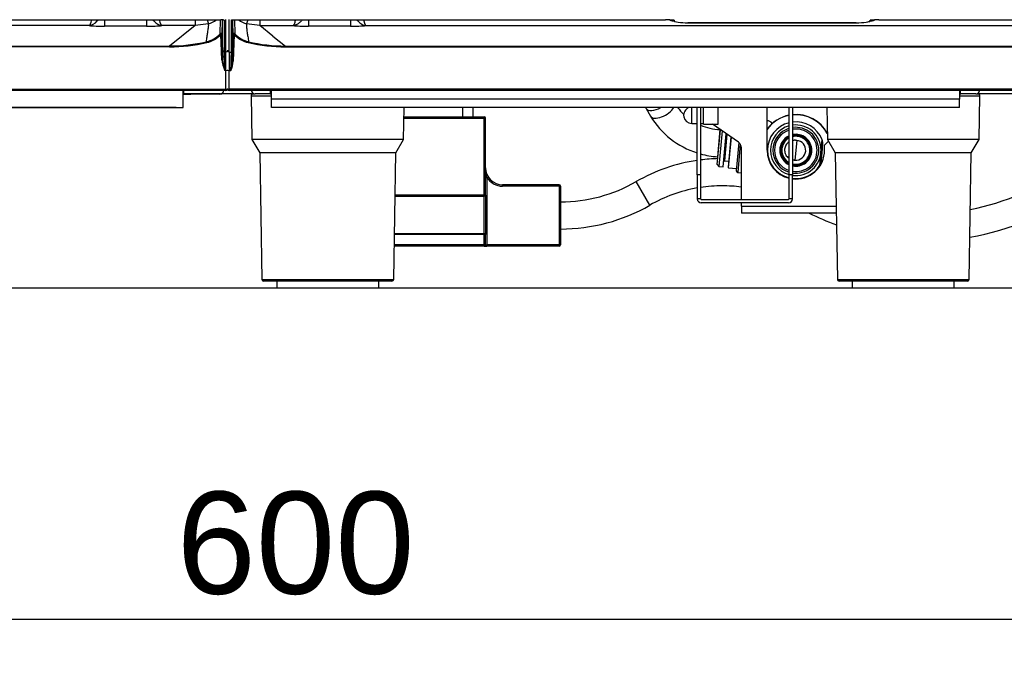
# Model space of a CAD drawing. Header units: millimetres. Extents: x 0 to 200, y 0 to 287.
# Tile 49 of 67: x 58 to 87, y 180 to 199. Entities that reach past the tile are written whole.
import ezdxf
from ezdxf.enums import TextEntityAlignment as Align

# ---------------------------------------------------------------- set-up
doc = ezdxf.new("R2010")
doc.units = ezdxf.units.MM
doc.layers.add('148.256_BW4C_CTM', color=7, linetype='Continuous')
doc.layers.add('Standard', color=7, linetype='Continuous')
doc.styles.add('SEACAD_Arial', font='arial.ttf')
doc.dimstyles.new('ISO_(mm)', dxfattribs={"dimtxt": 3, "dimasz": 3, "dimexe": 1.5, "dimexo": 0, "dimgap": 0.75, "dimtad": 1, "dimdec": 0, "dimlfac": 10, "dimtxsty": 'SEACAD_Arial', "dimblk1": '_SE_FILLED', "dimblk2": '_SE_FILLED', "dimsah": 1, "dimcen": 1.5, "dimadec": 0, "dimazin": 0, "dimtfac": 0.5, "dimtmove": 0, "dimatfit": 3, "dimfxl": 1, "dimarcsym": 0})

# ---------------------------------------------------------------- blocks, each defined once
blk = doc.blocks.new('SE')
at = {"layer": '148.256_BW4C_CTM', "color": 7, "linetype": 'Continuous'}
for p, q in [((60.26, 198.722), (40.416, 198.722)), ((53.043, 198.892), (64.126, 198.892)), ((53.043, 198.892), (64.126, 198.892)), ((60.71, 198.892), (60.71, 198.704)), ((61.946, 198.704), (60.71, 198.704)), ((61.946, 198.892), (61.946, 198.704)), ((63.375, 198.722), (62.396, 198.722)), ((63.375, 198.722), (62.623, 198.121)), ((63.375, 198.892), (63.375, 198.722)), ((63.764, 198.776), (63.375, 198.722)), ((64.106, 198.477), (64.116, 198.892)), ((64.126, 198.892), (64.126, 198.892)), ((64.168, 198.888), (64.158, 198.458)), ((64.176, 197.993), (64.176, 198.89)), ((64.226, 198.88), (64.226, 197.945)), ((64.278, 197.945), (64.278, 198.898)), ((64.368, 197.945), (64.368, 198.898)), ((64.439, 197.945), (64.439, 198.883)), ((64.469, 197.974), (64.469, 198.889)), ((64.497, 198.892), (77.183, 198.892)), ((64.497, 198.892), (77.183, 198.892)), ((64.53, 198.892), (64.54, 198.477)), ((65.271, 198.722), (64.881, 198.776)), ((65.271, 198.889), (65.271, 198.722)), ((65.271, 198.722), (66.25, 198.722)), ((65.659, 198.412), (65.271, 198.722)), ((66.7, 198.892), (66.7, 198.704)), ((67.936, 198.704), (66.7, 198.704)), ((67.936, 198.892), (67.936, 198.704)), ((68.386, 198.722), (92.25, 198.722)), ((77.183, 198.892), (77.183, 198.892)), ((77.444, 198.877), (77.443, 198.857)), ((77.847, 198.803), (77.847, 198.806)), ((82.789, 198.806), (77.847, 198.806)), ((77.847, 198.803), (82.789, 198.803)), ((82.789, 198.803), (82.789, 198.806)), ((83.193, 198.857), (83.192, 198.877)), ((83.453, 198.892), (83.453, 198.892)), ((83.453, 198.892), (96.139, 198.892)), ((83.453, 198.892), (96.139, 198.892)), ((64.154, 197.716), (64.128, 198.46)), ((64.158, 198.458), (64.184, 197.714)), ((64.488, 198.458), (64.46, 197.67)), ((64.518, 198.46), (64.49, 197.673)), ((65.659, 198.412), (66.023, 198.121)), ((38.053, 198.121), (62.623, 198.121)), ((62.623, 198.095), (38.053, 198.095)), ((62.623, 198.095), (62.623, 198.121)), ((66.023, 198.121), (94.613, 198.121)), ((66.023, 198.095), (66.023, 198.121)), ((66.023, 198.095), (94.613, 198.095)), ((64.226, 197.945), (64.278, 197.945)), ((64.278, 197.405), (64.278, 197.945)), ((64.368, 197.945), (64.368, 197.405)), ((64.368, 197.945), (64.439, 197.945)), ((64.244, 197.405), (64.184, 197.714)), ((64.46, 197.67), (64.421, 197.405)), ((64.278, 197.405), (64.244, 197.405)), ((64.278, 196.857), (64.278, 197.405)), ((64.368, 197.405), (64.421, 197.405)), ((64.368, 196.857), (64.368, 197.405)), ((36.398, 196.856), (64.278, 196.856)), ((64.278, 196.812), (36.398, 196.812)), ((63.018, 196.312), (63.018, 196.812)), ((63.018, 196.712), (63.038, 196.712)), ((63.018, 196.711), (63.023, 196.711)), ((63.023, 196.711), (63.018, 196.711)), ((63.018, 196.711), (63.023, 196.711)), ((63.023, 196.711), (63.018, 196.711)), ((63.018, 196.711), (63.023, 196.711)), ((63.023, 196.711), (63.018, 196.711)), ((63.018, 196.711), (63.023, 196.711)), ((63.023, 196.711), (63.018, 196.711)), ((63.018, 196.711), (63.023, 196.711)), ((63.023, 196.711), (63.018, 196.711)), ((63.018, 196.711), (63.023, 196.711)), ((63.023, 196.711), (63.018, 196.711)), ((63.018, 196.711), (63.023, 196.711)), ((63.023, 196.711), (63.018, 196.711)), ((63.018, 196.711), (63.023, 196.711)), ((63.023, 196.711), (63.018, 196.711)), ((63.018, 196.71), (63.023, 196.71)), ((63.023, 196.71), (63.018, 196.71)), ((63.018, 196.71), (63.023, 196.71)), ((63.023, 196.71), (63.018, 196.71)), ((63.018, 196.71), (63.023, 196.71)), ((63.023, 196.71), (63.018, 196.71)), ((64.1, 196.71), (63.018, 196.71)), ((63.038, 196.712), (63.038, 196.812)), ((64.1, 196.712), (63.038, 196.712)), ((64.1, 196.712), (64.1, 196.71)), ((65.069, 196.712), (64.122, 196.712)), ((64.278, 196.856), (64.278, 196.857)), ((64.278, 196.812), (64.278, 196.856)), ((64.318, 196.832), (64.328, 196.832)), ((64.368, 196.856), (64.368, 196.857)), ((96.268, 196.856), (64.368, 196.856)), ((64.368, 196.812), (64.368, 196.856)), ((96.268, 196.812), (64.368, 196.812)), ((65.019, 196.661), (65.618, 196.661)), ((65.019, 196.661), (65.041, 195.372)), ((65.069, 196.712), (65.138, 196.712)), ((65.572, 196.712), (65.138, 196.712)), ((65.572, 196.712), (65.618, 196.712)), ((65.588, 196.712), (65.588, 196.812)), ((65.618, 196.563), (65.618, 196.812)), ((85.818, 196.812), (85.818, 196.563)), ((85.818, 196.712), (85.864, 196.712)), ((85.818, 196.661), (86.417, 196.661)), ((85.848, 196.712), (85.848, 196.812)), ((86.298, 196.712), (85.864, 196.712)), ((86.298, 196.712), (86.367, 196.712)), ((87.648, 196.712), (86.367, 196.712)), ((86.395, 195.372), (86.417, 196.661)), ((65.618, 196.563), (65.618, 196.561)), ((85.818, 196.563), (65.618, 196.563)), ((65.618, 196.312), (65.618, 196.561)), ((85.818, 196.561), (65.618, 196.561)), ((85.818, 196.563), (85.818, 196.561)), ((85.818, 196.312), (85.818, 196.561)), ((37.638, 196.312), (63.018, 196.312)), ((62.818, 196.312), (37.838, 196.312)), ((63.018, 196.312), (63.018, 196.312)), ((85.818, 196.312), (65.618, 196.312)), ((69.495, 195.372), (69.511, 196.312)), ((71.233, 196.042), (71.233, 196.312)), ((71.533, 196.042), (71.533, 196.312)), ((76.619, 196.285), (76.748, 196.057)), ((77.958, 195.847), (77.958, 196.312)), ((78.118, 194.332), (78.118, 196.312)), ((78.218, 196.312), (78.218, 194.332)), ((78.305, 195.827), (78.305, 196.312)), ((78.736, 195.827), (78.736, 196.312)), ((80.169, 195.057), (80.169, 196.312)), ((80.818, 194.332), (80.818, 196.312)), ((80.918, 196.312), (80.918, 194.332)), ((81.925, 196.312), (81.941, 195.372)), ((69.506, 196.042), (71.863, 196.042)), ((69.506, 196.002), (71.863, 196.002)), ((71.863, 196.042), (71.863, 196.002)), ((71.863, 193.741), (71.863, 196.002)), ((71.863, 196.002), (71.903, 196.002)), ((71.903, 193.741), (71.903, 196.002)), ((77.958, 195.847), (78.118, 195.847)), ((78.218, 195.847), (78.305, 195.847)), ((78.305, 195.827), (78.736, 195.827)), ((79.329, 195.292), (78.563, 195.827)), ((80.171, 195.934), (80.169, 195.915)), ((80.171, 195.934), (80.169, 195.934)), ((78.708, 194.636), (78.798, 195.662)), ((78.783, 195.664), (78.713, 194.867)), ((78.846, 195.63), (78.754, 194.582)), ((78.883, 194.571), (78.969, 195.544)), ((78.929, 194.745), (78.997, 195.524)), ((69.495, 195.372), (65.041, 195.372)), ((65.041, 195.372), (65.268, 194.979)), ((69.268, 194.979), (69.495, 195.372)), ((79.101, 195.451), (79.023, 194.559)), ((79.041, 194.537), (79.12, 195.438)), ((79.337, 195.285), (79.265, 194.457)), ((79.383, 195.234), (79.31, 194.403)), ((81.039, 195.346), (80.989, 194.768)), ((81.794, 195.099), (81.811, 195.299)), ((81.959, 195.312), (81.859, 195.212)), ((81.859, 195.057), (81.859, 195.212)), ((86.395, 195.372), (81.941, 195.372)), ((81.941, 195.372), (82.168, 194.979)), ((81.976, 195.312), (81.959, 195.312)), ((86.168, 194.979), (86.395, 195.372)), ((69.268, 194.979), (65.268, 194.979)), ((65.268, 194.979), (65.333, 191.261)), ((69.203, 191.261), (69.268, 194.979)), ((79.414, 193.612), (79.414, 195.128)), ((81.774, 194.879), (81.794, 195.099)), ((81.793, 195.099), (81.793, 195.125)), ((86.168, 194.979), (82.168, 194.979)), ((82.168, 194.979), (82.233, 191.261)), ((86.103, 191.261), (86.168, 194.979)), ((78.708, 194.636), (78.754, 194.582)), ((78.929, 194.745), (79.038, 194.736)), ((81.757, 194.681), (81.774, 194.879)), ((81.77, 194.855), (81.774, 194.879)), ((71.943, 194.259), (71.903, 194.542)), ((78.218, 194.332), (78.118, 194.332)), ((78.118, 194.332), (78.118, 193.632)), ((78.218, 194.332), (78.218, 193.632)), ((78.754, 194.582), (78.883, 194.571)), ((79.023, 194.559), (79.041, 194.537)), ((79.041, 194.537), (79.27, 194.517)), ((79.31, 194.403), (79.414, 194.394)), ((80.918, 194.332), (80.818, 194.332)), ((80.818, 193.632), (80.818, 194.332)), ((80.918, 193.632), (80.918, 194.332)), ((71.903, 194.259), (71.943, 194.259)), ((71.943, 194.259), (71.943, 192.282)), ((74.063, 194.042), (72.403, 194.042)), ((72.403, 194.002), (72.403, 194.042)), ((74.063, 194.042), (74.063, 194.002)), ((76.726, 193.444), (76.327, 194.137)), ((74.063, 194.002), (72.403, 194.002)), ((74.063, 194.002), (74.063, 192.282)), ((74.063, 194.002), (74.103, 194.002)), ((74.103, 194.002), (74.103, 192.282)), ((71.863, 193.741), (69.246, 193.741)), ((69.246, 193.713), (71.863, 193.713)), ((71.863, 193.741), (71.863, 193.713)), ((71.903, 193.741), (71.863, 193.741)), ((71.863, 192.612), (71.863, 193.713)), ((71.903, 193.741), (71.903, 192.584)), ((78.218, 193.632), (78.118, 193.632)), ((78.238, 193.612), (80.798, 193.612)), ((80.798, 193.512), (78.238, 193.512)), ((79.414, 193.412), (79.414, 193.512)), ((80.918, 193.632), (80.818, 193.632)), ((79.414, 193.412), (79.414, 193.212)), ((79.414, 193.412), (82.195, 193.412)), ((82.199, 193.212), (79.414, 193.212)), ((69.227, 192.612), (71.863, 192.612)), ((71.863, 192.612), (71.863, 192.584)), ((71.863, 192.584), (69.226, 192.584)), ((71.863, 192.282), (71.863, 192.584)), ((71.863, 192.584), (71.903, 192.584)), ((71.903, 192.282), (71.903, 192.584)), ((71.863, 192.242), (69.22, 192.242)), ((71.863, 192.282), (69.221, 192.282)), ((71.863, 192.282), (71.863, 192.242)), ((71.903, 192.282), (71.863, 192.282)), ((71.863, 192.242), (71.943, 192.242)), ((71.903, 192.282), (71.943, 192.282)), ((74.063, 192.282), (71.943, 192.282)), ((71.943, 192.242), (71.943, 192.282)), ((74.063, 192.242), (71.943, 192.242)), ((74.103, 192.282), (74.063, 192.282)), ((74.063, 192.282), (74.063, 192.242)), ((65.333, 191.261), (69.203, 191.261)), ((69.153, 191.212), (65.383, 191.212)), ((65.768, 191.212), (65.768, 191.012)), ((68.768, 191.012), (68.768, 191.212)), ((82.233, 191.261), (86.103, 191.261)), ((86.053, 191.212), (82.283, 191.212)), ((82.668, 191.212), (82.668, 191.012)), ((85.668, 191.012), (85.668, 191.212)), ((65.768, 191.012), (68.768, 191.012)), ((82.668, 191.012), (85.668, 191.012))]:
    blk.add_line(p, q, dxfattribs=at)
for centre, radius, start, end in [((67.599, 200.288), 4.122, 199.8764, 201.5218), ((63.545, 199.545), 0.799, 285.9427, 304.6813), ((-3.504, 197.176), 68.004, 1.08031, 1.4465), ((63.761, 198.964), 0.739, 354.3546, 354.3811), ((65.102, 199.545), 0.8, 235.3215, 254.0208), ((77.124, 195.484), 3.408, 84.6188, 89.0207), ((83.512, 195.484), 3.408, 90.9793, 95.3812), ((63.521, 199.027), 0.803, 283.2026, 316.7786), ((63.524, 199.027), 0.828, 283.0926, 316.8584), ((64.056, 198.39), 0.101, 44.1868, 59.9218), ((65.123, 199.027), 0.829, 223.1592, 256.8898), ((65.122, 199.023), 0.798, 223.1182, 256.9008), ((62.62, 202.924), 4.802, 270.0384, 283.053), ((62.62, 202.926), 4.831, 270.0353, 283.0525), ((65.204, 198.163), 0.275, 162.5665, 168.0583), ((66.025, 202.92), 4.825, 256.9386, 269.9736), ((66.024, 202.906), 4.785, 256.9232, 269.9854), ((101.196, 198.917), 36.983, 181.5055, 182.3423), ((26.334, 198.916), 38.117, 357.7275, 358.5394), ((65.07, 197.813), 0.921, 186.0468, 206.2974), ((63.643, 197.748), 0.851, 336.2224, 354.9126), ((64.1, 196.828), 0.118, 270, 352.1024), ((64.1, 196.831), 0.118, 270, 350.9694), ((64.278, 196.862), 0.05, 270, 334.2389), ((64.368, 196.862), 0.05, 205.7611, 270), ((65.069, 196.662), 0.05, 90, 181), ((65.138, 196.832), 0.12, 189.5941, 270), ((86.298, 196.832), 0.12, 270, 350.4059), ((86.367, 196.662), 0.05, 359, 90), ((75.185, 195.377), 1.697, 32.3314, 33.3959), ((78.876, 197.353), 2.492, 211.3443, 252.2273), ((78.878, 197.358), 1.697, 217.9642, 227.2264), ((77.958, 196.087), 0.24, 110.544, 270), ((81.014, 195.057), 1.05, 100.7512, 143.5873), ((81.014, 195.057), 1.045, 100.8032, 143.9606), ((81.014, 195.057), 1.05, 28.3206, 95.2387), ((81.014, 195.057), 1.045, 27.7851, 95.2639), ((71.863, 196.002), 0.04, 0, 90), ((78.878, 197.358), 1.697, 246.9799, 266.7787), ((80.153, 195.735), 0.2, 33.4968, 85), ((81.014, 195.057), 0.833, 103.5999, 256.4001), ((81.014, 195.057), 0.743, 105.2851, 254.7149), ((81.014, 195.057), 0.833, 21.8798, 96.6089), ((81.014, 195.057), 0.743, 0, 97.4137), ((81.014, 195.057), 0.675, 106.8642, 253.1358), ((81.014, 195.057), 0.625, 108.2586, 251.7414), ((81.014, 195.057), 0.47, 114.6015, 245.3985), ((81.014, 195.057), 0.675, 0, 98.1633), ((81.014, 195.057), 0.625, 0, 98.8212), ((81.014, 195.057), 0.47, 0, 101.7572), ((81.014, 195.057), 0.447, 0, 102.3914), ((81.014, 195.057), 0.445, 0, 102.4556), ((81.014, 195.057), 0.441, 0, 102.5538), ((79.214, 195.128), 0.2, 0, 55), ((81.014, 195.057), 0.447, 116.0031, 243.9969), ((81.014, 195.057), 0.445, 116.1457, 243.8543), ((81.014, 195.057), 0.441, 116.3639, 243.6361), ((81.014, 195.057), 0.411, 118.4337, 241.5663), ((81.014, 195.057), 0.411, 0, 103.4769), ((81.014, 195.057), 0.29, 265, 85), ((-31.653, 205.103), 113.856, 354.90524, 355.09476), ((81.014, 195.057), 0.833, 16.8793, 21.8798), ((78.876, 197.353), 2.492, 254.623, 266.2633), ((81.014, 195.057), 0.845, 180, 256.5969), ((81.014, 195.057), 0.743, 262.5863, 0), ((81.014, 195.057), 0.675, 261.8367, 0), ((81.014, 195.057), 0.47, 258.2428, 0), ((81.014, 195.057), 0.625, 261.1788, 0), ((81.014, 195.057), 0.441, 257.4462, 0), ((81.014, 195.057), 0.411, 256.5231, 0), ((81.014, 195.057), 0.447, 257.6086, 0), ((81.014, 195.057), 0.445, 257.5444, 0), ((81.014, 195.057), 0.845, 263.4853, 0), ((-44.371, 205.838), 126.591, 354.91477, 355.08523), ((78.849, 189.762), 5.05, 98.3239, 119.9609), ((78.849, 189.762), 5.05, 91.4238, 97.179), ((78.926, 194.715), 0.03, 85, 175), ((81.014, 195.057), 0.833, 263.3911, 328.1202), ((81.014, 195.057), 0.833, 328.1202, 333.1207), ((72.403, 194.542), 0.5, 180, 270), ((79.315, 194.453), 0.05, 175, 265), ((84.848, 200.103), 6.905, 280.7715, 306.4616), ((72.403, 194.542), 0.54, 211.5863, 270), ((74.063, 194.002), 0.04, 0, 90), ((74.103, 197.995), 4.453, 270, 299.9609), ((78.849, 189.762), 4.25, 99.9051, 119.9609), ((78.849, 189.762), 4.25, 90, 98.5394), ((78.849, 189.762), 4.25, 82.3651, 90), ((84.848, 200.103), 7.705, 279.5346, 306.4616), ((78.238, 193.632), 0.12, 180, 270), ((78.238, 193.632), 0.02, 180, 270), ((80.798, 193.632), 0.12, 270, 0), ((80.798, 193.632), 0.02, 270, 0), ((74.103, 197.995), 5.253, 270, 299.9609), ((84.848, 200.103), 7.705, 243.4241, 249.9356), ((71.863, 192.282), 0.04, 270, 0), ((74.063, 192.282), 0.04, 270, 0), ((65.383, 191.262), 0.05, 181, 270), ((69.153, 191.262), 0.05, 270, 359), ((82.283, 191.262), 0.05, 181, 270), ((86.053, 191.262), 0.05, 270, 359)]:
    blk.add_arc(centre, radius, start, end, dxfattribs=at)
for centre, major_axis, ratio, start_param, end_param in [((60.714, 198.757), (-0.6, 0), 0.089045, 0.71088, 1.563418), ((61.942, 198.757), (0.6, 0), 0.089045, 4.719767, 5.572309), ((64.126, 198.88), (-0.1, 0), 0.123668, 3.141689, 4.718681), ((64.226, 198.929), (-0.05, 0), 0.992546, 0.972178, 1.570796), ((64.439, 198.912), (0.03, 0), 0.992546, 4.712389, 5.210518), ((65.033, 199.304), (-0.153, -0.528), 0.034069, 0.066542, 0.686241), ((66.704, 198.757), (-0.6, 0), 0.089045, 0.71088, 1.563418), ((67.932, 198.757), (0.6, 0), 0.089045, 4.719767, 5.572305), ((77.443, 199.154), (0.3, -0.013), 0.992533, 4.316105, 4.754489), ((77.843, 198.856), (0.4, 0), 0.125516, 3.136403, 4.721113), ((82.793, 198.856), (-0.4, 0), 0.125516, 1.562073, 3.146782), ((83.193, 199.154), (-0.3, -0.013), 0.992533, 1.528696, 1.967081), ((64.128, 198.457), (0.03, 0.001), 0.121796, 0.004381, 1.566545), ((64.518, 198.457), (-0.03, -0.0006), 0.996897, 3.882124, 6.227923), ((64.518, 198.457), (-0.03, 0.001), 0.121796, 4.71664, 6.278804), ((63.711, 198.216), (-0.0068, 0.0292), 0.027683, 4.831399, 6.205657), ((64.2, 197.328), (-0.024, 0.67), 0.004346, 0.122019, 0.956978), ((64.226, 197.995), (0.05, 0), 0.992546, 3.177279, 4.712389), ((64.278, 197.995), (0.05, 0), 0.992546, 4.712389, 6.283185), ((64.368, 197.995), (0.05, 0), 0.992546, 3.141593, 4.712389), ((64.439, 197.975), (-0.03, 0), 0.992546, 1.570796, 3.105906), ((64.446, 197.328), (0.023, 0.65), 0.004346, -1.017327, -0.122019), ((64.49, 197.669), (-0.03, 0.001), 0.121796, 4.71664, 6.278804), ((64.278, 197.411), (0.05, 0), 0.121869, 4.712389, 6.283185), ((64.368, 197.411), (0.05, 0), 0.121869, 3.141593, 4.712389), ((63.023, 196.711), (-0.225, 0), 0.000051, 1.570796, 4.712389), ((63.023, 196.711), (-0.225, 0), 0.000051, 1.570796, 4.712389), ((63.023, 196.711), (-0.225, 0), 0.000051, 1.570796, 4.712389), ((63.023, 196.711), (-0.225, 0), 0.000051, 1.570796, 4.712389), ((63.023, 196.711), (-0.225, 0), 0.000051, 1.570796, 4.712389), ((63.023, 196.711), (-0.225, 0), 0.000051, 1.570796, 4.712389), ((63.023, 196.711), (-0.225, 0), 0.000051, 1.570796, 4.712389), ((63.023, 196.711), (-0.225, 0), 0.000051, 1.570796, 4.712389), ((63.023, 196.71), (-0.225, 0), 0.000051, 1.570796, 4.712389), ((63.023, 196.71), (-0.225, 0), 0.000051, 1.570796, 4.712389), ((63.023, 196.71), (-0.225, 0), 0.000051, 1.570796, 4.712389), ((64.278, 196.863), (0.05, -0.0009), 0.121832, 4.714524, 6.283185), ((64.278, 196.862), (-0.05, 0.0018), 0.121796, 1.575066, 3.141593), ((64.368, 196.863), (-0.05, -0.0009), 0.121832, 0.002135, 1.568662), ((64.368, 196.862), (0.05, 0.0018), 0.121796, 3.141593, 4.70812), ((62.818, 196.312), (0.2, 0), 0.000051, 4.712389, 6.283185), ((76.967, 196.482), (-0.348, -0.197), 0.468838, 0.000222, 1.538378), ((77.096, 196.254), (-0.348, -0.197), 0.468838, 0, 2.494089), ((71.863, 193.741), (-0.04, 0), 0.699843, 1.570796, 3.141593), ((71.863, 192.584), (0.04, 0), 0.699843, 0, 1.570796)]:
    blk.add_ellipse(centre, major_axis=major_axis, ratio=ratio, start_param=start_param, end_param=end_param, dxfattribs=at)
for points, knots in [([(60.26, 198.722), (60.339, 198.73), (60.424, 198.777), (60.508, 198.868), (60.516, 198.878), (60.524, 198.888)], [0, 0, 0, 0, 0.5, 0.5, 0.5557567, 0.5557567, 0.5557567, 0.5557567]), ([(60.325, 198.888), (60.324, 198.881), (60.322, 198.874), (60.302, 198.783), (60.28, 198.732), (60.26, 198.722)], [0.4604738, 0.4604738, 0.4604738, 0.4604738, 0.5, 0.5, 1, 1, 1, 1]), ([(62.132, 198.888), (62.14, 198.878), (62.148, 198.868), (62.232, 198.777), (62.317, 198.73), (62.396, 198.722)], [0.4442509, 0.4442509, 0.4442509, 0.4442509, 0.5000097, 0.5000097, 1, 1, 1, 1]), ([(62.396, 198.722), (62.376, 198.732), (62.354, 198.783), (62.334, 198.874), (62.332, 198.881), (62.331, 198.888)], [0, 0, 0, 0, 0.4999917, 0.4999917, 0.5395054, 0.5395054, 0.5395054, 0.5395054]), ([(63.705, 198.245), (63.708, 198.271), (63.715, 198.321), (63.725, 198.393), (63.734, 198.459), (63.744, 198.525), (63.754, 198.59), (63.762, 198.645), (63.767, 198.687), (63.77, 198.715), (63.77, 198.739), (63.768, 198.758), (63.765, 198.77), (63.764, 198.776)], [0, 0, 0, 0, 0.138594, 0.268125, 0.388594, 0.500001, 0.63208, 0.749999, 0.816945, 0.875019, 0.919287, 0.960947, 1, 1, 1, 1]), ([(64.462, 198.889), (64.463, 198.889), (64.466, 198.889), (64.473, 198.89), (64.48, 198.891), (64.485, 198.891)], [0.5206162, 0.5206162, 0.5206162, 0.5206162, 0.6411306, 0.808147, 1, 1, 1, 1]), ([(64.881, 198.776), (64.881, 198.773), (64.879, 198.766), (64.877, 198.755), (64.876, 198.743), (64.876, 198.731), (64.876, 198.713), (64.878, 198.688), (64.883, 198.646), (64.89, 198.59), (64.903, 198.505), (64.921, 198.39), (64.934, 198.296), (64.941, 198.245)], [0, 0, 0, 0, 0.023097, 0.047145, 0.072143, 0.098093, 0.124995, 0.182947, 0.250003, 0.368498, 0.500001, 0.727809, 1, 1, 1, 1]), ([(66.315, 198.889), (66.314, 198.882), (66.303, 198.831), (66.281, 198.758), (66.26, 198.727), (66.25, 198.722)], [0.4585065, 0.4585065, 0.4585065, 0.4585065, 0.5, 0.75, 1, 1, 1, 1]), ([(66.514, 198.888), (66.508, 198.88), (66.477, 198.844), (66.43, 198.8), (66.378, 198.766), (66.343, 198.748), (66.311, 198.735), (66.285, 198.728), (66.267, 198.724), (66.257, 198.723), (66.252, 198.722), (66.25, 198.722)], [0.455751, 0.455751, 0.455751, 0.455751, 0.5008352, 0.6640751, 0.7502825, 0.8129306, 0.8753789, 0.9378159, 0.9690019, 0.9845862, 1, 1, 1, 1]), ([(68.122, 198.888), (68.13, 198.878), (68.175, 198.826), (68.265, 198.754), (68.347, 198.726), (68.386, 198.722)], [0.4437042, 0.4437042, 0.4437042, 0.4437042, 0.5, 0.75, 1, 1, 1, 1]), ([(68.321, 198.889), (68.322, 198.884), (68.323, 198.877), (68.325, 198.868), (68.327, 198.861), (68.329, 198.852), (68.332, 198.84), (68.336, 198.827), (68.34, 198.813), (68.345, 198.798), (68.35, 198.782), (68.356, 198.766), (68.363, 198.751), (68.37, 198.738), (68.378, 198.728), (68.384, 198.724), (68.386, 198.722)], [0.4701086, 0.4701086, 0.4701086, 0.4701086, 0.5004294, 0.5090125, 0.5225708, 0.5411041, 0.5646124, 0.5930953, 0.6265527, 0.6649841, 0.7083891, 0.7567673, 0.8101181, 0.8684409, 0.9317351, 1, 1, 1, 1]), ([(64.158, 198.458), (64.157, 198.463), (64.155, 198.473), (64.146, 198.481), (64.138, 198.485), (64.132, 198.487), (64.126, 198.486), (64.117, 198.485), (64.111, 198.481), (64.106, 198.477)], [0, 0, 0, 0, 0.236826, 0.403884, 0.499912, 0.625525, 0.697477, 0.751469, 1, 1, 1, 1]), ([(64.54, 198.477), (64.539, 198.477), (64.536, 198.476), (64.528, 198.47), (64.523, 198.465), (64.518, 198.46)], [0, 0, 0, 0, 0.5, 0.5, 1, 1, 1, 1]), ([(64.184, 197.714), (64.184, 197.714), (64.181, 197.715), (64.17, 197.716), (64.161, 197.716), (64.154, 197.716)], [0, 0, 0, 0, 0.496095, 0.496095, 1, 1, 1, 1]), ([(80.818, 195.304), (80.782, 195.281), (80.722, 195.224), (80.673, 195.087), (80.697, 194.944), (80.757, 194.862), (80.803, 194.827), (80.816, 194.819)], [0.2516701, 0.2516701, 0.2516701, 0.2516701, 0.3882724, 0.4995731, 0.6111197, 0.7487042, 0.8014538, 0.8014538, 0.8014538, 0.8014538]), ([(81.039, 195.346), (81.035, 195.346), (81.024, 195.347), (81.008, 195.349), (80.989, 195.35), (80.968, 195.35), (80.945, 195.348), (80.928, 195.346), (80.919, 195.344), (80.918, 195.344)], [0, 0, 0, 0, 0.0116983, 0.0272459, 0.0472232, 0.0718992, 0.0970237, 0.1255599, 0.129627, 0.129627, 0.129627, 0.129627]), ([(81.763, 195.094), (81.763, 195.094), (81.764, 195.094), (81.772, 195.094), (81.782, 195.094), (81.791, 195.095), (81.793, 195.098), (81.793, 195.099)], [0, 0, 0, 0, 0.254452, 0.509015, 0.763805, 0.927256, 1, 1, 1, 1]), ([(80.917, 194.777), (80.926, 194.776), (80.943, 194.773), (80.966, 194.77), (80.982, 194.769), (80.989, 194.768)], [0.92789709, 0.92789709, 0.92789709, 0.92789709, 0.95824276, 0.98306747, 1, 1, 1, 1]), ([(81.774, 194.879), (81.774, 194.88), (81.774, 194.885), (81.765, 194.888), (81.757, 194.889), (81.75, 194.89), (81.746, 194.89), (81.745, 194.891), (81.745, 194.891)], [0, 0, 0, 0, 0.061065, 0.246043, 0.446378, 0.617624, 0.857853, 1, 1, 1, 1])]:
    blk.add_open_spline(points, degree=3, knots=knots, dxfattribs=at)
blk.add_open_spline([(64.439, 198.883), (64.439, 198.885), (64.453, 198.889), (64.482, 198.891), (64.497, 198.892)], degree=3, dxfattribs=at)
blk = doc.blocks.new('DMBLK4')
at = {"layer": 'Standard', "linetype": 'Continuous'}
for points in [[(109.461, 252.576), (108.961, 255.576), (108.461, 252.576)], [(109.461, 194.012), (108.461, 194.012), (108.961, 191.012)]]:
    blk.add_hatch(color=7, dxfattribs=at).paths.add_polyline_path(points)
at = {"layer": 'Standard', "color": 7, "linetype": 'Continuous'}
for p, q in [((75.903, 255.576), (110.461, 255.576)), ((108.961, 255.576), (108.961, 191.012)), ((39.288, 191.012), (110.461, 191.012))]:
    blk.add_line(p, q, dxfattribs=at)
at = {"layer": 'Standard', "color": 7, "linetype": 'Continuous', "style": 'SEACAD_Arial'}
blk.add_text('646', height=3, rotation=90, dxfattribs=at).set_placement((105.211, 219.772), align=Align.TOP_LEFT)
blk = doc.blocks.new('_SE_FILLED')
at = {"color": 0}
blk.add_line((0, 0), (-1, 0), dxfattribs=at)
blk.add_solid([(0, 0), (-1, -0.1665), (-1, 0.1665), (0, 0)], dxfattribs=at)
blk = doc.blocks.new('DMBLK5')
at = {"layer": 'Standard', "linetype": 'Continuous'}
for points in [[(39.348, 180.773), (39.348, 181.773), (36.348, 181.273)], [(93.348, 180.773), (96.348, 181.273), (93.348, 181.773)]]:
    blk.add_hatch(color=7, dxfattribs=at).paths.add_polyline_path(points)
at = {"layer": 'Standard', "color": 7, "linetype": 'Continuous'}
for p, q in [((36.348, 196.832), (36.348, 179.773)), ((96.348, 196.832), (96.348, 179.773)), ((36.348, 181.273), (96.348, 181.273))]:
    blk.add_line(p, q, dxfattribs=at)
at = {"layer": 'Standard', "color": 7, "linetype": 'Continuous', "style": 'SEACAD_Arial'}
blk.add_text('600', height=3, dxfattribs=at).set_placement((62.826, 185.023), align=Align.TOP_LEFT)

msp = doc.modelspace()

# ---------------------------------------------------------------- block references
at = {"layer": 'Standard'}
msp.add_blockref('SE', (0, 0), dxfattribs=at)

# ---------------------------------------------------------------- dimensions: what is measured, and where the dimension line sits
at = {"layer": 'Standard', "color": 7, "linetype": 'Continuous'}
for base, p1, p2, angle, picture, middle, dimtype in [((108.961, 191.012), (75.903, 255.576), (39.288, 191.012), 90, 'DMBLK4', (108.961, 223.294), 160), ((36.348, 181.273), (36.348, 196.832), (96.348, 196.832), 0, 'DMBLK5', (66.348, 181.273), 161)]:
    dim = msp.add_linear_dim(base=base, p1=p1, p2=p2, angle=angle, text='\\A1;<>', dimstyle='ISO_(mm)', dxfattribs=at)
    dim.commit()
    dim.dimension.update_dxf_attribs({"geometry": picture, "text_midpoint": middle, "dimtype": dimtype})

doc.saveas('drawing.dxf')
